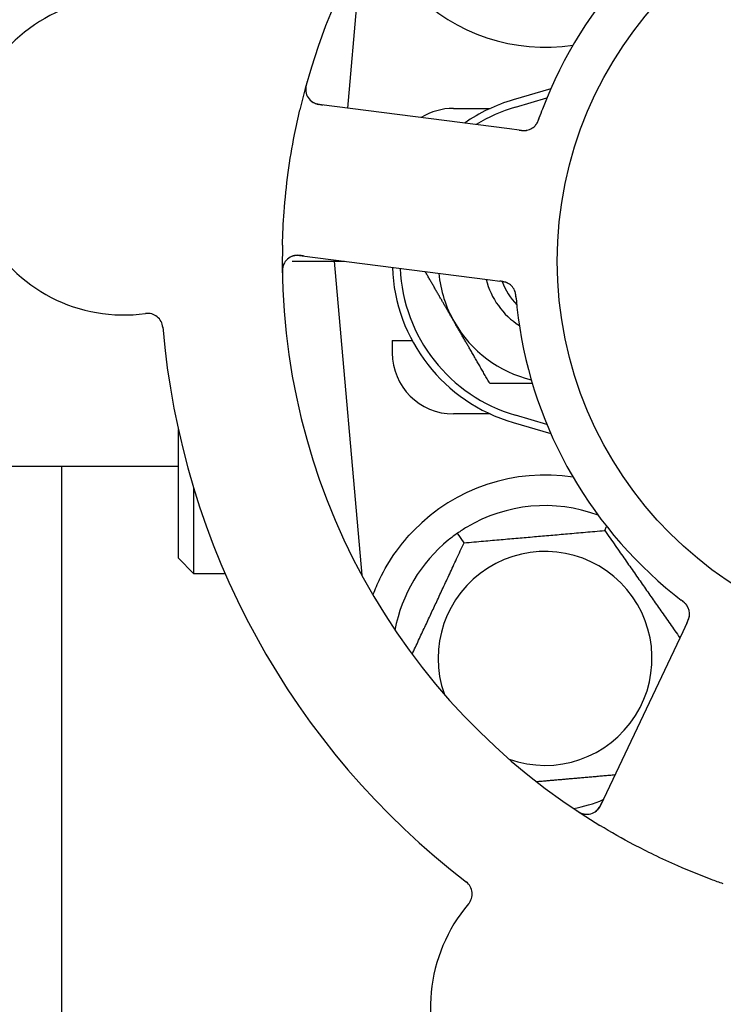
# Model space of a CAD drawing. Header units: inches. Extents: x 24 to 1128, y -69 to 748.
# Tile 50 of 256: x 109.33 to 110.77, y 231.61 to 233.63. Entities that reach past the tile are written whole.
import ezdxf

# ---------------------------------------------------------------- set-up
doc = ezdxf.new("R2010")
doc.units = ezdxf.units.IN
doc.header["$LTSCALE"] = 32
doc.header["$MEASUREMENT"] = 0
doc.layers.add('Dimension (ANSI)', color=7, linetype='Continuous', lineweight=25)
doc.layers.add('Visible (ANSI)', color=7, linetype='Continuous', lineweight=30)
doc.styles.add('Note Text (ANSI)', font='tahoma.ttf')
doc.dimstyles.new('SB Fraction-16 (ANSI)', dxfattribs={"dimscale": 32, "dimtxt": 0.125, "dimasz": 0.098425, "dimexe": 0.125, "dimexo": 0.0625, "dimgap": 0.031496, "dimtad": 0, "dimtih": 1, "dimtoh": 1, "dimdec": 4, "dimrnd": 1e-08, "dimzin": 0, "dimdsep": 46, "dimlunit": 5, "dimtxsty": 'Note Text (ANSI)', "dimcen": 0.09, "dimdle": 0.393701, "dimclrd": 256, "dimclre": 256, "dimclrt": 256, "dimadec": 0, "dimazin": 3, "dimtfac": 0.96, "dimtofl": 0, "dimtmove": 0, "dimatfit": 3, "dimfxl": 1, "dimfrac": 2, "dimtolj": 1, "dimtzin": 12, "dimlwd": -1, "dimlwe": -1, "dimarcsym": 0})

# ---------------------------------------------------------------- blocks, each defined once
blk = doc.blocks.new('*D15')
at = {"layer": 'Defpoints', "color": 0, "transparency": 16777216}
for p in [(162.2904, 468.9837), (60.65, 162.272), (120.1654, 162.272)]:
    blk.add_point(p, dxfattribs=at)
at = {"layer": 'Dimension (ANSI)', "transparency": 16777216}
for p, q in [((160.2904, 468.9837), (56.65, 468.9837)), ((60.65, 465.8341), (60.65, 319.1609)), ((60.65, 165.4216), (60.65, 312.0948)), ((118.1654, 162.272), (56.65, 162.272))]:
    blk.add_line(p, q, dxfattribs=at)
for points in [[(60.125, 465.8341), (61.1749, 465.8341), (60.65, 468.9837)], [(60.125, 165.4216), (61.1749, 165.4216), (60.65, 162.272)]]:
    blk.add_solid(points, dxfattribs=at)
at = {"layer": 'Dimension (ANSI)', "transparency": 16777216, "insert": (48.4472, 318.153), "char_height": 4, "attachment_point": 1, "style": 'Note Text (ANSI)'}
blk.add_mtext('\\A1;306 11/16', dxfattribs=at)

msp = doc.modelspace()

# ---------------------------------------------------------------- linework, layer by layer
at = {"layer": 'Visible (ANSI)'}
for p, q in [((110.02853, 233.77619), (109.99976, 233.44741)), ((110.41518, 233.48653), (110.33861, 233.4642)), ((110.34298, 233.4492), (110.40726, 233.46795)), ((110.33096, 233.40488), (109.94115, 233.45493)), ((110.21611, 233.4467), (110.29165, 233.4467)), ((110.35067, 233.40235), (110.33096, 233.40488)), ((109.90148, 233.14597), (110.29129, 233.09592)), ((109.88637, 233.1342), (109.97236, 233.1342)), ((109.97259, 233.13684), (109.97236, 233.1342)), ((109.97236, 233.1342), (109.99312, 233.1342)), ((109.97236, 233.1342), (110.02853, 232.49222)), ((110.29129, 233.09592), (110.31102, 233.09338)), ((110.09111, 232.9717), (110.13194, 232.9717)), ((110.09111, 232.9717), (110.09111, 232.9467)), ((110.29165, 232.8217), (110.21611, 232.8217)), ((110.33861, 232.8042), (110.41518, 232.78187)), ((110.40726, 232.80045), (110.34298, 232.8192)), ((109.65361, 232.5267), (109.65361, 232.78983)), ((109.65361, 232.7142), (107.54711, 232.7142)), ((109.41537, 216.02017), (109.41537, 232.7142)), ((109.68486, 232.67023), (109.68486, 232.49545)), ((110.52561, 232.58333), (110.52954, 232.59176)), ((110.23803, 232.55817), (110.22437, 232.57769)), ((109.65361, 232.5267), (109.68486, 232.49545)), ((109.68486, 232.49545), (109.74914, 232.49545)), ((110.02678, 232.49545), (110.02824, 232.49545)), ((110.69365, 232.39398), (110.68515, 232.37602)), ((110.68515, 232.37602), (110.51709, 232.02075))]:
    msp.add_line(p, q, dxfattribs=at)
msp.add_circle((111.21611, 233.1342), 0.7875, dxfattribs=at)
for centre, radius, start, end in [((111.21611, 233.1342), 1.35, 106.62287, 166.74397), ((111.21611, 233.1342), 0.875, 114.19111, 159.17573), ((109.54235, 233.34911), 0.325, 67.56477, 277.80207), ((110.40361, 233.9467), 0.375, 224.27762, 278.78707), ((109.94513, 233.48593), 0.03125, 164.53135, 262.68342), ((110.21611, 233.3217), 0.125, 90, 121.69426), ((110.43486, 233.1342), 0.34375, 106.2602, 124.73634), ((110.43486, 233.1342), 0.32812, 106.2602, 121.61609), ((110.3604, 233.43261), 0.03125, 280.67765, 322.13682), ((111.21611, 233.1342), 1.35, 178.62287, 238.74397), ((109.8975, 233.11497), 0.03125, 82.68342, 180.83549), ((110.43486, 233.1342), 0.34375, 182.10255, 253.7398), ((110.43486, 233.1342), 0.32812, 182.55546, 253.7398), ((110.43486, 233.1342), 0.25, 185.68783, 210), ((110.43486, 233.1342), 0.15607, 193.81163, 237.53073), ((110.43486, 233.1342), 0.126, 199.2275, 224.92348), ((110.31277, 233.06165), 0.03125, 23.46904, 65.46837), ((109.59071, 232.99616), 0.03125, 4.85452, 97.80207), ((111.21611, 233.1342), 0.875, 186.19111, 231.17573), ((110.43486, 233.1342), 0.25, 210, 256.26096), ((111.21611, 233.1342), 1.6, 184.81714, 232.5497), ((110.21611, 232.9467), 0.125, 180, 270), ((110.40361, 232.3217), 0.375, 81.21293, 135.72238), ((110.40361, 232.3217), 0.3125, 69.72028, 120.84193), ((110.40361, 232.3217), 0.3125, 129.15807, 169.28378), ((110.40361, 232.3217), 0.21875, 250.34111, 199.65889), ((110.66788, 232.41258), 0.03125, 352.67765, 34.13682), ((110.40361, 232.3217), 0.3125, 280.71622, 292.42184), ((110.48884, 232.03412), 0.03125, 236.53135, 334.68342), ((110.22334, 231.83983), 0.03125, 319.56477, 52.51231), ((110.4945, 231.60877), 0.325, 139.56477, 349.80207)]:
    msp.add_arc(centre, radius, start, end, dxfattribs=at)
for points, knots in [([(109.91691, 233.50107), (109.91674, 233.50046), (109.91657, 233.49987), (109.91613, 233.49825), (109.91586, 233.49721), (109.91539, 233.49527), (109.91519, 233.49437), (109.91472, 233.49204), (109.91449, 233.49059), (109.91418, 233.48806), (109.91409, 233.48693), (109.91402, 233.485), (109.91403, 233.48417), (109.9141, 233.48251), (109.91418, 233.48172), (109.9143, 233.48083), (109.91433, 233.48064), (109.91436, 233.48048)], [0, 0, 0, 0, 0.005149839, 0.005149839, 0.013554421, 0.013554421, 0.020527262, 0.020527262, 0.031641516, 0.031641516, 0.041623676, 0.041623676, 0.051235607, 0.051235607, 0.06373445, 0.06373445, 0.067355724, 0.067355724, 0.067355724, 0.067355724]), ([(109.92671, 233.46068), (109.92695, 233.46051), (109.92725, 233.46031), (109.92876, 233.45933), (109.9303, 233.45849), (109.93322, 233.45724), (109.93464, 233.45673), (109.93837, 233.45567), (109.94076, 233.45515), (109.94428, 233.45457), (109.94531, 233.45441), (109.9473, 233.45414), (109.94826, 233.45402), (109.94921, 233.4539)], [0.058736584, 0.058736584, 0.058736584, 0.058736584, 0.064782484, 0.064782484, 0.086145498, 0.086145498, 0.103238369, 0.103238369, 0.123434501, 0.123434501, 0.131598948, 0.131598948, 0.13893919, 0.13893919, 0.13893919, 0.13893919]), ([(109.8665, 233.16665), (109.86705, 233.18957), (109.86818, 233.21233), (109.87187, 233.26167), (109.87469, 233.28854), (109.88186, 233.34149), (109.88612, 233.36727), (109.89444, 233.40986), (109.89809, 233.42682), (109.90208, 233.44376)], [-0.73118965, -0.73118965, -0.73118965, -0.73118965, -0.55244576, -0.55244576, -0.34137939, -0.34137939, -0.13566771, -0.13566771, 0, 0, 0, 0]), ([(110.3846, 233.41284), (110.38474, 233.41302), (110.38493, 233.41326), (110.38545, 233.41396), (110.38582, 233.41449), (110.38654, 233.41562), (110.38691, 233.41622), (110.38758, 233.41746), (110.3879, 233.41808), (110.38863, 233.41959), (110.38905, 233.42053), (110.38964, 233.42194), (110.38981, 233.42236), (110.39042, 233.42391), (110.39085, 233.42507), (110.3914, 233.42659), (110.39154, 233.42697), (110.39173, 233.42751), (110.39179, 233.42768), (110.39185, 233.42785)], [0.044252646, 0.044252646, 0.044252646, 0.044252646, 0.05067159, 0.05067159, 0.061250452, 0.061250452, 0.07105005, 0.07105005, 0.078610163, 0.078610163, 0.087196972, 0.087196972, 0.090753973, 0.090753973, 0.100050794, 0.100050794, 0.103147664, 0.103147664, 0.104517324, 0.104517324, 0.104517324, 0.104517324]), ([(110.38483, 233.41313), (110.38483, 233.41313), (110.38485, 233.41315), (110.38494, 233.41326), (110.38502, 233.41337), (110.3853, 233.41373), (110.38551, 233.41402), (110.38621, 233.41503), (110.38672, 233.41582), (110.38769, 233.41757), (110.38816, 233.41851), (110.38918, 233.42073), (110.38973, 233.42208), (110.39073, 233.42471), (110.3912, 233.42602), (110.39172, 233.42748), (110.39179, 233.42766), (110.39185, 233.42785)], [0.030853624, 0.030853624, 0.030853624, 0.030853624, 0.032941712, 0.032941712, 0.036385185, 0.036385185, 0.042347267, 0.042347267, 0.055267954, 0.055267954, 0.065838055, 0.065838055, 0.077516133, 0.077516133, 0.087897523, 0.087897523, 0.089364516, 0.089364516, 0.089364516, 0.089364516]), ([(110.35067, 233.40235), (110.35119, 233.40228), (110.35172, 233.40221), (110.35275, 233.40209), (110.35325, 233.40202), (110.35438, 233.40189), (110.355, 233.40182), (110.35722, 233.40159), (110.35864, 233.40148), (110.36088, 233.40141), (110.36185, 233.40143), (110.36361, 233.40154), (110.36438, 233.40162), (110.36564, 233.4018), (110.36619, 233.4019), (110.36652, 233.40196), (110.36656, 233.40197), (110.36656, 233.40197), (110.36656, 233.40197), (110.36656, 233.40197)], [0, 0, 0, 0, 0.004355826, 0.004355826, 0.008687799, 0.008687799, 0.014307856, 0.014307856, 0.029588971, 0.029588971, 0.043844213, 0.043844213, 0.054171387, 0.054171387, 0.06195455, 0.06195455, 0.063871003, 0.063871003, 0.063878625, 0.063878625, 0.063878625, 0.063878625]), ([(110.35071, 233.40234), (110.35101, 233.40231), (110.3513, 233.40227), (110.35292, 233.40206), (110.35429, 233.4019), (110.35715, 233.40162), (110.35867, 233.40152), (110.36137, 233.40147), (110.36259, 233.40151), (110.36485, 233.40169), (110.36593, 233.40186), (110.36683, 233.40203), (110.36696, 233.40206), (110.36708, 233.40208)], [0, 0, 0, 0, 0.002309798, 0.002309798, 0.012623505, 0.012623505, 0.02433842, 0.02433842, 0.035397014, 0.035397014, 0.047442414, 0.047442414, 0.049661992, 0.049661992, 0.049661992, 0.049661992]), ([(109.90952, 233.14493), (109.90859, 233.14505), (109.90764, 233.14518), (109.90398, 233.14561), (109.90127, 233.14585), (109.89672, 233.14596), (109.89477, 233.14588), (109.8916, 233.14553), (109.89018, 233.14526), (109.88797, 233.1447), (109.88715, 233.14444), (109.8863, 233.14414), (109.88612, 233.14408), (109.88597, 233.14402)], [0, 0, 0, 0, 0.007248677, 0.007248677, 0.028564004, 0.028564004, 0.047482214, 0.047482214, 0.065361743, 0.065361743, 0.076705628, 0.076705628, 0.079955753, 0.079955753, 0.079955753, 0.079955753]), ([(109.86916, 233.12815), (109.86905, 233.12789), (109.86891, 233.12756), (109.86846, 233.12644), (109.86815, 233.12556), (109.86758, 233.12354), (109.86729, 233.12231), (109.86693, 233.12014), (109.86684, 233.11945), (109.86663, 233.1177), (109.86653, 233.1166), (109.86639, 233.11427), (109.86635, 233.11301), (109.86633, 233.11104), (109.86633, 233.11031), (109.86635, 233.10885), (109.86636, 233.10815), (109.86637, 233.10743)], [0.051298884, 0.051298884, 0.051298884, 0.051298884, 0.057269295, 0.057269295, 0.069785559, 0.069785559, 0.08363266, 0.08363266, 0.08945843, 0.08945843, 0.097820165, 0.097820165, 0.107290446, 0.107290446, 0.113094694, 0.113094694, 0.118968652, 0.118968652, 0.118968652, 0.118968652]), ([(110.32689, 233.08953), (110.32681, 233.08957), (110.32672, 233.08961), (110.32645, 233.08974), (110.32624, 233.08984), (110.32533, 233.09025), (110.32446, 233.0906), (110.32231, 233.09133), (110.32093, 233.09171), (110.31808, 233.09234), (110.31659, 233.0926), (110.31443, 233.09293), (110.31376, 233.09302), (110.31274, 233.09316), (110.3124, 233.09321), (110.31173, 233.09329), (110.3114, 233.09333), (110.31107, 233.09338)], [0.038929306, 0.038929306, 0.038929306, 0.038929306, 0.040726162, 0.040726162, 0.043941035, 0.043941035, 0.054249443, 0.054249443, 0.066768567, 0.066768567, 0.078206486, 0.078206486, 0.083402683, 0.083402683, 0.086046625, 0.086046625, 0.088630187, 0.088630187, 0.088630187, 0.088630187]), ([(110.32617, 233.08989), (110.32617, 233.08989), (110.32616, 233.08989), (110.3261, 233.08992), (110.32589, 233.09001), (110.32526, 233.09029), (110.32476, 233.0905), (110.32363, 233.09094), (110.32299, 233.09116), (110.32218, 233.0914), (110.32197, 233.09147), (110.32044, 233.09189), (110.31865, 233.09228), (110.31574, 233.09275), (110.31487, 233.09287), (110.3135, 233.09306), (110.31303, 233.09312), (110.31207, 233.09325), (110.31156, 233.09331), (110.31107, 233.09338)], [0.028019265, 0.028019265, 0.028019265, 0.028019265, 0.028672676, 0.028672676, 0.033062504, 0.033062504, 0.040781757, 0.040781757, 0.051074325, 0.051074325, 0.054504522, 0.054504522, 0.075062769, 0.075062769, 0.083066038, 0.083066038, 0.087153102, 0.087153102, 0.091266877, 0.091266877, 0.091266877, 0.091266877]), ([(110.34441, 233.05829), (110.34438, 233.05859), (110.34436, 233.05889), (110.34428, 233.05969), (110.34424, 233.0602), (110.34409, 233.06178), (110.34397, 233.06287), (110.34369, 233.06513), (110.34351, 233.06631), (110.34309, 233.06864), (110.34284, 233.06973), (110.34226, 233.07187), (110.34193, 233.07281), (110.34148, 233.07397), (110.34135, 233.07428), (110.34125, 233.07452)], [0.001596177, 0.001596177, 0.001596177, 0.001596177, 0.00393777, 0.00393777, 0.007842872, 0.007842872, 0.016055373, 0.016055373, 0.025513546, 0.025513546, 0.037191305, 0.037191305, 0.054193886, 0.054193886, 0.06155888, 0.06155888, 0.06155888, 0.06155888]), ([(110.34441, 233.05829), (110.34436, 233.05883), (110.34431, 233.05938), (110.34422, 233.06046), (110.34417, 233.061), (110.34399, 233.06281), (110.34385, 233.06408), (110.34356, 233.06613), (110.34343, 233.06698), (110.34307, 233.06888), (110.34284, 233.06987), (110.34236, 233.07161), (110.3421, 233.07238), (110.34165, 233.07358), (110.34144, 233.07407), (110.34132, 233.07437), (110.3413, 233.07441), (110.34129, 233.07442), (110.34129, 233.07442), (110.34129, 233.07442)], [0, 0, 0, 0, 0.004180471, 0.004180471, 0.008305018, 0.008305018, 0.018114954, 0.018114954, 0.025612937, 0.025612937, 0.036850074, 0.036850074, 0.047489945, 0.047489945, 0.056089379, 0.056089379, 0.058286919, 0.058286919, 0.058652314, 0.058652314, 0.058652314, 0.058652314]), ([(110.34441, 233.05825), (110.34445, 233.05778), (110.3445, 233.05727), (110.34455, 233.05672), (110.34498, 233.05184), (110.34563, 233.04518), (110.34621, 233.03984)], [0.48080563, 0.48080563, 0.48080563, 0.48080563, 0.5329828, 0.5329828, 0.5329828, 1, 1, 1, 1]), ([(110.05227, 232.4528), (110.0563, 232.4636), (110.06102, 232.47463), (110.0746, 232.50275), (110.08597, 232.52238), (110.11031, 232.5561), (110.12246, 232.57052), (110.13512, 232.5835)], [1.39731378, 1.39731378, 1.39731378, 1.39731378, 1.49356897, 1.49356897, 1.66386875, 1.66386875, 1.79881771, 1.79881771, 1.79881771, 1.79881771]), ([(110.69416, 232.42949), (110.69403, 232.42968), (110.69386, 232.42993), (110.69335, 232.43065), (110.69297, 232.43116), (110.69211, 232.4322), (110.69165, 232.43273), (110.69068, 232.43376), (110.6902, 232.43425), (110.68898, 232.43541), (110.68822, 232.4361), (110.68706, 232.43709), (110.68671, 232.43739), (110.68543, 232.43845), (110.68446, 232.43922), (110.68318, 232.44021), (110.68286, 232.44046), (110.68241, 232.44081), (110.68227, 232.44092), (110.68213, 232.44103)], [0.044252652, 0.044252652, 0.044252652, 0.044252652, 0.050671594, 0.050671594, 0.061250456, 0.061250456, 0.071050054, 0.071050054, 0.078610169, 0.078610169, 0.087196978, 0.087196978, 0.090753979, 0.090753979, 0.100050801, 0.100050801, 0.10314767, 0.10314767, 0.10451733, 0.10451733, 0.10451733, 0.10451733]), ([(110.69396, 232.42981), (110.69396, 232.42981), (110.69394, 232.42983), (110.69386, 232.42994), (110.69379, 232.43006), (110.69353, 232.43043), (110.69332, 232.43072), (110.69257, 232.4317), (110.69198, 232.43243), (110.69061, 232.43389), (110.68987, 232.43463), (110.68807, 232.43628), (110.68696, 232.43723), (110.68476, 232.439), (110.68366, 232.43985), (110.68243, 232.44079), (110.68228, 232.44091), (110.68213, 232.44103)], [0.030853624, 0.030853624, 0.030853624, 0.030853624, 0.032941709, 0.032941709, 0.03638518, 0.03638518, 0.042347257, 0.042347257, 0.055267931, 0.055267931, 0.065838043, 0.065838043, 0.077516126, 0.077516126, 0.087897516, 0.087897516, 0.089364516, 0.089364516, 0.089364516, 0.089364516]), ([(110.69365, 232.39398), (110.69387, 232.39446), (110.6941, 232.39494), (110.69454, 232.39587), (110.69476, 232.39633), (110.69523, 232.39737), (110.69549, 232.39793), (110.6964, 232.39997), (110.69694, 232.4013), (110.69769, 232.4034), (110.69798, 232.40433), (110.69842, 232.40604), (110.69858, 232.40679), (110.6988, 232.40805), (110.69888, 232.40861), (110.69892, 232.40893), (110.69892, 232.40898), (110.69892, 232.40898), (110.69892, 232.40898), (110.69892, 232.40898)], [0, 0, 0, 0, 0.004355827, 0.004355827, 0.008687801, 0.008687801, 0.014307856, 0.014307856, 0.029588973, 0.029588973, 0.043844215, 0.043844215, 0.054171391, 0.054171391, 0.061954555, 0.061954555, 0.063871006, 0.063871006, 0.063878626, 0.063878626, 0.063878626, 0.063878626]), ([(110.69367, 232.39402), (110.69379, 232.39429), (110.69392, 232.39456), (110.69462, 232.39604), (110.6952, 232.39729), (110.69635, 232.39992), (110.69691, 232.40133), (110.69779, 232.40388), (110.69813, 232.40506), (110.69866, 232.40727), (110.69883, 232.40835), (110.69895, 232.40926), (110.69896, 232.40939), (110.69898, 232.4095)], [0, 0, 0, 0, 0.002309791, 0.002309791, 0.012623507, 0.012623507, 0.024338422, 0.024338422, 0.035397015, 0.035397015, 0.047442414, 0.047442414, 0.049661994, 0.049661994, 0.049661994, 0.049661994]), ([(110.50716, 232.0088), (110.5074, 232.00898), (110.50769, 232.0092), (110.50908, 232.01033), (110.51035, 232.01154), (110.51244, 232.01392), (110.51337, 232.01512), (110.51553, 232.01834), (110.51677, 232.02045), (110.5184, 232.02362), (110.51887, 232.02456), (110.51975, 232.02636), (110.52016, 232.02723), (110.52057, 232.0281)], [0.058736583, 0.058736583, 0.058736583, 0.058736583, 0.064782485, 0.064782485, 0.086145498, 0.086145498, 0.103238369, 0.103238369, 0.123434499, 0.123434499, 0.131598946, 0.131598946, 0.138939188, 0.138939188, 0.138939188, 0.138939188]), ([(110.46572, 232.01196), (110.46625, 232.01161), (110.46676, 232.01127), (110.46816, 232.01035), (110.46907, 232.00976), (110.47077, 232.00872), (110.47156, 232.00825), (110.47363, 232.00709), (110.47494, 232.00642), (110.47725, 232.00534), (110.4783, 232.00491), (110.48011, 232.00425), (110.4809, 232.004), (110.4825, 232.00355), (110.48328, 232.00338), (110.48417, 232.00322), (110.48435, 232.00319), (110.48451, 232.00317)], [0, 0, 0, 0, 0.005149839, 0.005149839, 0.013554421, 0.013554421, 0.020527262, 0.020527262, 0.031641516, 0.031641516, 0.041623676, 0.041623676, 0.051235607, 0.051235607, 0.06373445, 0.06373445, 0.067355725, 0.067355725, 0.067355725, 0.067355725]), ([(110.7682, 231.86067), (110.75999, 231.86356), (110.7518, 231.86653), (110.72055, 231.8782), (110.69791, 231.88738), (110.65893, 231.90441), (110.64255, 231.91197), (110.61249, 231.92657), (110.59879, 231.93351), (110.56175, 231.95309), (110.5386, 231.96621), (110.51564, 231.98014)], [-0.73117437, -0.73117437, -0.73117437, -0.73117437, -0.66329539, -0.66329539, -0.47009836, -0.47009836, -0.32966499, -0.32966499, -0.20932583, -0.20932583, 0, 0, 0, 0])]:
    msp.add_open_spline(points, degree=3, knots=knots, dxfattribs=at)
for points in [[(110.39827, 233.44527), (110.39614, 233.43968), (110.39351, 233.43249), (110.39185, 233.42784)], [(110.2434, 232.59001), (110.23719, 232.5863), (110.23061, 232.58205), (110.22437, 232.57769)], [(110.22437, 232.57769), (110.21812, 232.57331), (110.21188, 232.56858), (110.20628, 232.56402)], [(110.66754, 232.45251), (110.6722, 232.44876), (110.67822, 232.44404), (110.68213, 232.44103)]]:
    msp.add_open_spline(points, degree=3, dxfattribs=at)
for points, weights in [([(110.21835, 233.0092), (110.18994, 233.05841), (110.15844, 233.11297)], [1, 1.03200893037, 1.01002889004]), ([(110.29052, 232.8842), (110.25185, 232.95119), (110.21835, 233.0092)], [1, 1.0379548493, 1]), ([(110.37758, 232.8842), (110.33662, 232.8842), (110.29052, 232.8842)], [1.01840264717, 1.02228011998, 1]), ([(110.23803, 232.55817), (110.38182, 232.57075), (110.52561, 232.58333)], [1.04422863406, 1.20577136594, 1.04422863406]), ([(110.52561, 232.58333), (110.6038, 232.47166), (110.67935, 232.36376)], [1.04422863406, 1.19550179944, 1.06346205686]), ([(110.13169, 232.33012), (110.18328, 232.44077), (110.23803, 232.55817)], [1.07748863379, 1.18694802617, 1.04422863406]), ([(110.05253, 232.44967), (110.0524, 232.45124), (110.05227, 232.4528)], [0.999914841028, 0.999914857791, 0.999914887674]), ([(110.54666, 232.08326), (110.46277, 232.07592), (110.38643, 232.06924)], [1.06521891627, 1.14516515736, 1.11819795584])]:
    msp.add_rational_spline(points, weights, degree=2, dxfattribs=at)

# ---------------------------------------------------------------- dimensions: what is measured, and where the dimension line sits
at = {"layer": 'Dimension (ANSI)'}
dim = msp.add_linear_dim(base=(60.64998, 162.27197), p1=(162.29037, 468.98367), p2=(120.16537, 162.27197), angle=270, dimstyle='SB Fraction-16 (ANSI)', override={"dimgap": 0.031496, "dimdec": 4, "dimtol": 0, "dimlim": 0, "dimtp": 0, "dimtm": 0, "dimtdec": 2, "dimatfit": 1}, dxfattribs=at)
dim.commit()
dim.dimension.update_dxf_attribs({"geometry": '*D15', "text_midpoint": (60.64998, 315.62782), "dimtype": 160})

doc.saveas('drawing.dxf')
